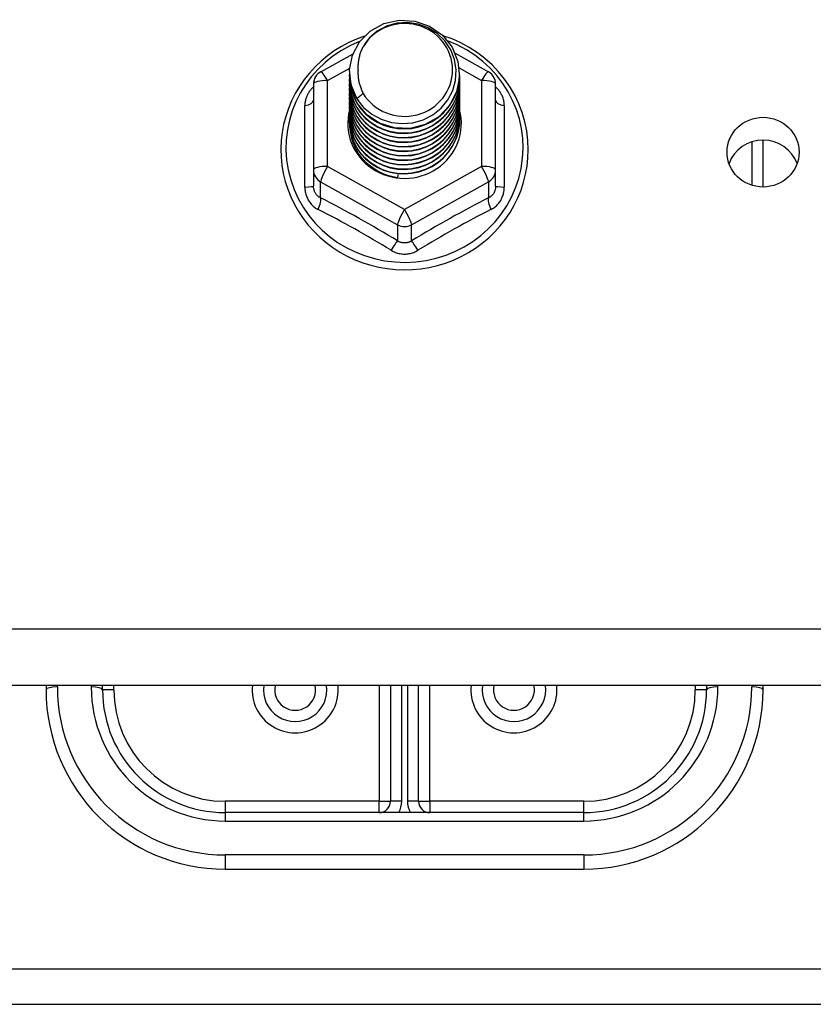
# Model space of a CAD drawing. Header units: inches. Extents: x 64.1 to 160.1, y 42 to 74.3.
# Tile 27 of 70: x 108 to 110.2, y 47.4 to 50.1. Entities that reach past the tile are written whole.
import ezdxf

# ---------------------------------------------------------------- set-up
doc = ezdxf.new("R2010")
doc.units = ezdxf.units.IN
doc.header["$MEASUREMENT"] = 0
doc.layers.add('Visible Edges(ANSI)', color=7, linetype='Continuous', lineweight=25)
doc.layers.add('Visible Tangent Edges(ANSI)', color=7, linetype='Continuous', lineweight=25)

msp = doc.modelspace()

# ---------------------------------------------------------------- linework, layer by layer
at = {"layer": 'Visible Edges(ANSI)'}
for p, q in [((108.838, 49.9848), (108.928, 50.035)), ((109.2129, 50.0365), (109.3055, 49.9848)), ((108.9182, 49.9831), (108.9182, 49.9835)), ((108.9182, 49.9706), (108.9182, 49.971)), ((109.2253, 49.9768), (109.2253, 49.9772)), ((109.2253, 49.9643), (109.2253, 49.9647)), ((108.8178, 49.9504), (108.8178, 49.7108)), ((108.9182, 49.958), (108.9182, 49.9584)), ((108.9182, 49.9455), (108.9182, 49.9459)), ((108.9182, 49.933), (108.9182, 49.9334)), ((109.2253, 49.9518), (109.2253, 49.9522)), ((109.2253, 49.9392), (109.2253, 49.9396)), ((109.3257, 49.7108), (109.3257, 49.9504)), ((108.9182, 49.9204), (108.9182, 49.9208)), ((108.9182, 49.9079), (108.9182, 49.9083)), ((109.2253, 49.9267), (109.2253, 49.9271)), ((109.2253, 49.9141), (109.2253, 49.9146)), ((108.9182, 49.8953), (108.9182, 49.8957)), ((108.9182, 49.8828), (108.9182, 49.8832)), ((109.2253, 49.9016), (109.2253, 49.902)), ((109.2253, 49.8891), (109.2253, 49.8895)), ((108.9182, 49.8703), (108.9182, 49.8707)), ((108.9182, 49.8577), (108.9182, 49.8581)), ((109.2253, 49.8765), (109.2253, 49.8769)), ((109.2253, 49.864), (109.2253, 49.8644)), ((109.2253, 49.8515), (109.2253, 49.8519)), ((108.9182, 49.8452), (108.9182, 49.8456)), ((110.0718, 49.6632), (110.0718, 49.7939)), ((108.8178, 49.7108), (108.8178, 49.666)), ((109.0534, 49.6968), (109.052, 49.6893)), ((109.3257, 49.666), (109.3257, 49.7108)), ((111.2056, 48.2739), (83.0718, 48.2739)), ((108.0718, 48.2739), (108.0718, 48.2616)), ((108.2293, 48.2616), (108.2293, 48.2739)), ((109.0324, 48.2739), (109.0324, 47.9506)), ((109.1111, 47.9506), (109.1111, 48.2739)), ((109.9143, 48.2739), (109.9143, 48.2616)), ((110.0718, 48.2616), (110.0718, 48.2739)), ((109.5718, 47.9191), (108.5718, 47.9191)), ((108.5718, 47.7616), (109.5718, 47.7616)), ((87.6968, 47.3847), (110.4468, 47.3847))]:
    msp.add_line(p, q, dxfattribs=at)
at = {"layer": 'Visible Edges(ANSI)', "flags": 128}
for points in [[(108.9391, 49.9098), (108.9227, 49.9484), (108.9184, 49.9898), (108.9264, 50.0308), (108.9463, 50.0679), (108.9763, 50.098), (109.014, 50.1187), (109.0564, 50.1283), (109.1001, 50.1259), (109.1414, 50.1118), (109.1772, 50.0869), (109.2043, 50.0532), (109.2208, 50.0135), (109.2252, 49.9709), (109.2171, 49.9288), (109.1973, 49.8906), (109.1674, 49.8593), (109.1296, 49.8374), (109.0872, 49.8266), (109.0436, 49.8278), (109.0022, 49.8408), (108.9665, 49.8645), (108.9393, 49.897), (108.9228, 49.9356), (108.9184, 49.977)], [(108.9577, 49.8851), (108.9805, 49.8663), (109.0067, 49.8521), (109.0352, 49.8433), (109.0651, 49.84), (109.0951, 49.8426), (109.124, 49.851), (109.1505, 49.8647), (109.1737, 49.8834), (109.1926, 49.9063), (109.2062, 49.9324), (109.2141, 49.9606), (109.2158, 49.9899), (109.2112, 50.0187), (109.2006, 50.0461), (109.1843, 50.0707), (109.163, 50.0914), (109.1377, 50.1073), (109.1096, 50.1176), (109.0799, 50.1219), (109.05, 50.1198), (109.0213, 50.1115), (108.9952, 50.0974), (108.9731, 50.078), (108.9559, 50.0544)], [(108.9599, 50.0837), (108.9378, 50.0755), (108.9164, 50.0659), (108.8957, 50.0549), (108.8758, 50.0426), (108.8569, 50.029), (108.8389, 50.0141), (108.822, 49.9981), (108.8063, 49.981), (108.7918, 49.9629), (108.7787, 49.9438), (108.7669, 49.924), (108.7565, 49.9033), (108.7476, 49.8821), (108.7403, 49.8603), (108.7344, 49.838), (108.7302, 49.8154), (108.7276, 49.7926), (108.7266, 49.7696), (108.7273, 49.7467), (108.7295, 49.7238), (108.7334, 49.7012), (108.7388, 49.6788), (108.7459, 49.6569), (108.7544, 49.6355), (108.7645, 49.6147), (108.776, 49.5947), (108.7888, 49.5754), (108.803, 49.5571), (108.8185, 49.5398), (108.8351, 49.5235), (108.8528, 49.5084), (108.8716, 49.4945), (108.8913, 49.4819), (108.9118, 49.4706), (108.9331, 49.4607), (108.955, 49.4522), (108.9774, 49.4452), (109.0003, 49.4397), (109.0235, 49.4358), (109.0469, 49.4333), (109.0705, 49.4325), (109.094, 49.4332), (109.1175, 49.4354), (109.1407, 49.4392), (109.1636, 49.4445), (109.1861, 49.4514), (109.2081, 49.4597), (109.2294, 49.4694), (109.25, 49.4806), (109.2698, 49.493), (109.2887, 49.5068), (109.3065, 49.5218), (109.3233, 49.5379), (109.3389, 49.5552), (109.3532, 49.5734), (109.3662, 49.5925), (109.3779, 49.6125), (109.3881, 49.6332), (109.3968, 49.6545), (109.404, 49.6764), (109.4096, 49.6987), (109.4137, 49.7213), (109.4161, 49.7442), (109.4169, 49.7671)], [(109.4169, 49.7671), (109.4159, 49.7934), (109.4127, 49.8195), (109.4074, 49.8453), (109.4, 49.8706), (109.3906, 49.8952), (109.3793, 49.9191), (109.366, 49.942), (109.351, 49.9638), (109.3342, 49.9845), (109.3158, 50.0037), (109.296, 50.0215), (109.2748, 50.0378), (109.2523, 50.0523), (109.2287, 50.0651), (109.2042, 50.0761), (109.1789, 50.0852)], [(108.9559, 50.0544), (108.9547, 50.0519), (108.9534, 50.0494), (108.9523, 50.0468), (108.9512, 50.0442), (108.9501, 50.0416), (108.9491, 50.039), (108.9482, 50.0363), (108.9473, 50.0336), (108.9465, 50.0309), (108.9458, 50.0282), (108.9451, 50.0255), (108.9445, 50.0227), (108.9439, 50.02), (108.9435, 50.0172), (108.943, 50.0145), (108.9427, 50.0117), (108.9424, 50.0089), (108.9421, 50.0061), (108.9419, 50.0033), (108.9418, 50.0005), (108.9418, 49.9977), (108.9418, 49.9949), (108.9419, 49.9921), (108.942, 49.9893)], [(108.942, 49.9893), (108.9419, 49.9865), (108.9418, 49.9837), (108.9418, 49.9809), (108.9419, 49.978), (108.942, 49.9752), (108.9422, 49.9725), (108.9425, 49.9697), (108.9428, 49.9669), (108.9432, 49.9641), (108.9436, 49.9613), (108.9441, 49.9586), (108.9447, 49.9558), (108.9453, 49.9531), (108.946, 49.9504), (108.9468, 49.9477), (108.9476, 49.945), (108.9485, 49.9423), (108.9494, 49.9396), (108.9504, 49.937), (108.9515, 49.9344), (108.9526, 49.9318), (108.9537, 49.9292), (108.955, 49.9267), (108.9563, 49.9242)], [(108.9182, 49.9831), (108.9183, 49.9786), (108.9185, 49.9742), (108.9189, 49.9697), (108.9194, 49.9652), (108.92, 49.9608), (108.9208, 49.9564), (108.9217, 49.952), (108.9228, 49.9476), (108.924, 49.9433), (108.9253, 49.939), (108.9268, 49.9348), (108.9284, 49.9306), (108.9302, 49.9264), (108.9321, 49.9223), (108.9341, 49.9183), (108.9362, 49.9143), (108.9385, 49.9104), (108.9409, 49.9066), (108.9434, 49.9028), (108.9461, 49.8991), (108.9488, 49.8955), (108.9517, 49.8919), (108.9547, 49.8885), (108.9577, 49.8851)], [(108.9182, 49.9706), (108.9195, 49.9515), (108.9235, 49.9327), (108.9299, 49.9145), (108.9388, 49.8974), (108.95, 49.8815), (108.9632, 49.8671), (108.9783, 49.8546), (108.995, 49.8441), (109.013, 49.8357), (109.032, 49.8298), (109.0517, 49.8262), (109.0718, 49.8252), (109.0918, 49.8268), (109.1115, 49.8308), (109.1305, 49.8373), (109.1485, 49.8462), (109.1652, 49.8572), (109.1803, 49.8703), (109.1936, 49.8851), (109.2047, 49.9016), (109.2136, 49.9192), (109.2201, 49.9379), (109.224, 49.9572), (109.2253, 49.9768)], [(108.9182, 49.958), (108.9195, 49.9389), (108.9235, 49.9201), (108.9299, 49.902), (108.9388, 49.8848), (108.95, 49.869), (108.9632, 49.8546), (108.9783, 49.8421), (108.995, 49.8315), (109.013, 49.8232), (109.032, 49.8172), (109.0517, 49.8137), (109.0718, 49.8127), (109.0918, 49.8142), (109.1115, 49.8183), (109.1305, 49.8248), (109.1485, 49.8336), (109.1652, 49.8447), (109.1803, 49.8577), (109.1936, 49.8726), (109.2047, 49.889), (109.2136, 49.9067), (109.2201, 49.9253), (109.224, 49.9447), (109.2253, 49.9643)], [(109.2252, 49.9708), (109.2246, 49.9506), (109.2213, 49.9307), (109.2153, 49.9113), (109.2067, 49.8929), (109.1957, 49.8758), (109.1825, 49.8603), (109.1672, 49.8466), (109.1503, 49.835), (109.1319, 49.8258), (109.1124, 49.8189), (109.0922, 49.8147), (109.0717, 49.8131), (109.0511, 49.8142), (109.0309, 49.8179), (109.0115, 49.8242), (108.9931, 49.833), (108.9762, 49.844), (108.9609, 49.8572), (108.9477, 49.8722), (108.9367, 49.8888), (108.9282, 49.9067), (108.9222, 49.9255), (108.9189, 49.9449), (108.9184, 49.9645)], [(108.9182, 49.9455), (108.9195, 49.9264), (108.9235, 49.9076), (108.9299, 49.8895), (108.9388, 49.8723), (108.95, 49.8564), (108.9632, 49.8421), (108.9783, 49.8295), (108.995, 49.819), (109.013, 49.8107), (109.032, 49.8047), (109.0517, 49.8012), (109.0718, 49.8002), (109.0918, 49.8017), (109.1115, 49.8057), (109.1305, 49.8122), (109.1485, 49.8211), (109.1652, 49.8321), (109.1803, 49.8452), (109.1936, 49.8601), (109.2047, 49.8765), (109.2136, 49.8942), (109.2201, 49.9128), (109.224, 49.9321), (109.2253, 49.9518)], [(108.9182, 49.933), (108.9195, 49.9138), (108.9235, 49.895), (108.9299, 49.8769), (108.9388, 49.8598), (108.95, 49.8439), (108.9632, 49.8295), (108.9783, 49.817), (108.995, 49.8065), (109.013, 49.7981), (109.032, 49.7921), (109.0517, 49.7886), (109.0718, 49.7876), (109.0918, 49.7891), (109.1115, 49.7932), (109.1305, 49.7997), (109.1485, 49.8085), (109.1652, 49.8196), (109.1803, 49.8327), (109.1936, 49.8475), (109.2047, 49.8639), (109.2136, 49.8816), (109.2201, 49.9003), (109.224, 49.9196), (109.2253, 49.9392)], [(109.2252, 49.9582), (109.2246, 49.938), (109.2213, 49.9181), (109.2153, 49.8988), (109.2067, 49.8804), (109.1957, 49.8633), (109.1825, 49.8478), (109.1672, 49.8341), (109.1503, 49.8225), (109.1319, 49.8132), (109.1124, 49.8064), (109.0922, 49.8022), (109.0717, 49.8006), (109.0511, 49.8016), (109.0309, 49.8054), (109.0115, 49.8117), (108.9931, 49.8204), (108.9762, 49.8315), (108.9609, 49.8447), (108.9477, 49.8597), (108.9367, 49.8763), (108.9282, 49.8941), (108.9222, 49.9129), (108.9189, 49.9323), (108.9184, 49.952)], [(109.2252, 49.9457), (109.2246, 49.9255), (109.2213, 49.9056), (109.2153, 49.8862), (109.2067, 49.8679), (109.1957, 49.8508), (109.1825, 49.8352), (109.1672, 49.8215), (109.1503, 49.81), (109.1319, 49.8007), (109.1124, 49.7939), (109.0922, 49.7896), (109.0717, 49.788), (109.0511, 49.7891), (109.0309, 49.7928), (109.0115, 49.7991), (108.9931, 49.8079), (108.9762, 49.819), (108.9609, 49.8321), (108.9477, 49.8471), (108.9367, 49.8637), (108.9282, 49.8816), (108.9222, 49.9004), (108.9189, 49.9198), (108.9184, 49.9394)], [(109.2252, 49.9332), (109.2246, 49.913), (109.2213, 49.893), (109.2153, 49.8737), (109.2067, 49.8553), (109.1957, 49.8382), (109.1825, 49.8227), (109.1672, 49.809), (109.1503, 49.7974), (109.1319, 49.7881), (109.1124, 49.7813), (109.0922, 49.7771), (109.0717, 49.7755), (109.0511, 49.7766), (109.0309, 49.7803), (109.0115, 49.7866), (108.9931, 49.7954), (108.9762, 49.8064), (108.9609, 49.8196), (108.9477, 49.8346), (108.9367, 49.8512), (108.9282, 49.869), (108.9222, 49.8878), (108.9189, 49.9072), (108.9184, 49.9269)], [(108.9182, 49.9204), (108.9195, 49.9013), (108.9235, 49.8825), (108.9299, 49.8644), (108.9388, 49.8472), (108.95, 49.8313), (108.9632, 49.817), (108.9783, 49.8044), (108.995, 49.7939), (109.013, 49.7856), (109.032, 49.7796), (109.0517, 49.7761), (109.0718, 49.7751), (109.0918, 49.7766), (109.1115, 49.7807), (109.1305, 49.7872), (109.1485, 49.796), (109.1652, 49.8071), (109.1803, 49.8201), (109.1936, 49.835), (109.2047, 49.8514), (109.2136, 49.8691), (109.2201, 49.8877), (109.224, 49.907), (109.2253, 49.9267)], [(108.9182, 49.9079), (108.9195, 49.8888), (108.9235, 49.87), (108.9299, 49.8518), (108.9388, 49.8347), (108.95, 49.8188), (108.9632, 49.8045), (108.9783, 49.7919), (108.995, 49.7814), (109.013, 49.7731), (109.032, 49.7671), (109.0517, 49.7635), (109.0718, 49.7625), (109.0918, 49.7641), (109.1115, 49.7681), (109.1305, 49.7746), (109.1485, 49.7835), (109.1652, 49.7945), (109.1803, 49.8076), (109.1936, 49.8225), (109.2047, 49.8389), (109.2136, 49.8565), (109.2201, 49.8752), (109.224, 49.8945), (109.2253, 49.9141)], [(109.2252, 49.9206), (109.2246, 49.9004), (109.2213, 49.8805), (109.2153, 49.8612), (109.2067, 49.8428), (109.1957, 49.8257), (109.1825, 49.8101), (109.1672, 49.7965), (109.1503, 49.7849), (109.1319, 49.7756), (109.1124, 49.7688), (109.0922, 49.7645), (109.0717, 49.7629), (109.0511, 49.764), (109.0309, 49.7678), (109.0115, 49.7741), (108.9931, 49.7828), (108.9762, 49.7939), (108.9609, 49.8071), (108.9477, 49.8221), (108.9367, 49.8386), (108.9282, 49.8565), (108.9222, 49.8753), (108.9189, 49.8947), (108.9184, 49.9144)], [(109.2252, 49.9081), (109.2246, 49.8879), (109.2213, 49.868), (109.2153, 49.8486), (109.2067, 49.8302), (109.1957, 49.8131), (109.1825, 49.7976), (109.1672, 49.7839), (109.1503, 49.7724), (109.1319, 49.7631), (109.1124, 49.7562), (109.0922, 49.752), (109.0717, 49.7504), (109.0511, 49.7515), (109.0309, 49.7552), (109.0115, 49.7615), (108.9931, 49.7703), (108.9762, 49.7814), (108.9609, 49.7945), (108.9477, 49.8095), (108.9367, 49.8261), (108.9282, 49.844), (108.9222, 49.8628), (108.9189, 49.8822), (108.9184, 49.9018)], [(108.9563, 49.9242), (108.9556, 49.9236), (108.9548, 49.923), (108.9541, 49.9224), (108.9534, 49.9218), (108.9527, 49.9212), (108.952, 49.9206), (108.9513, 49.92), (108.9506, 49.9194), (108.9498, 49.9188), (108.9491, 49.9182), (108.9484, 49.9176), (108.9477, 49.917), (108.947, 49.9164), (108.9463, 49.9158), (108.9456, 49.9152), (108.9448, 49.9146), (108.9441, 49.914), (108.9434, 49.9134), (108.9427, 49.9128), (108.942, 49.9122), (108.9413, 49.9116), (108.9406, 49.911), (108.9398, 49.9104), (108.9391, 49.9098)], [(108.9182, 49.8953), (108.9195, 49.8762), (108.9235, 49.8574), (108.9299, 49.8393), (108.9388, 49.8221), (108.95, 49.8063), (108.9632, 49.7919), (108.9783, 49.7794), (108.995, 49.7688), (109.013, 49.7605), (109.032, 49.7545), (109.0517, 49.751), (109.0718, 49.75), (109.0918, 49.7515), (109.1115, 49.7556), (109.1305, 49.7621), (109.1485, 49.7709), (109.1652, 49.782), (109.1803, 49.7951), (109.1936, 49.8099), (109.2047, 49.8263), (109.2136, 49.844), (109.2201, 49.8627), (109.224, 49.882), (109.2253, 49.9016)], [(108.9182, 49.8828), (108.9195, 49.8637), (108.9235, 49.8449), (108.9299, 49.8268), (108.9388, 49.8096), (108.95, 49.7937), (108.9632, 49.7794), (108.9783, 49.7668), (108.995, 49.7563), (109.013, 49.748), (109.032, 49.742), (109.0517, 49.7385), (109.0718, 49.7375), (109.0918, 49.739), (109.1115, 49.743), (109.1305, 49.7495), (109.1485, 49.7584), (109.1652, 49.7694), (109.1803, 49.7825), (109.1936, 49.7974), (109.2047, 49.8138), (109.2136, 49.8315), (109.2201, 49.8501), (109.224, 49.8694), (109.2253, 49.8891)], [(109.2252, 49.8955), (109.2246, 49.8754), (109.2213, 49.8554), (109.2153, 49.8361), (109.2067, 49.8177), (109.1957, 49.8006), (109.1825, 49.7851), (109.1672, 49.7714), (109.1503, 49.7598), (109.1319, 49.7505), (109.1124, 49.7437), (109.0922, 49.7395), (109.0717, 49.7379), (109.0511, 49.7389), (109.0309, 49.7427), (109.0115, 49.749), (108.9931, 49.7578), (108.9762, 49.7688), (108.9609, 49.782), (108.9477, 49.797), (108.9367, 49.8136), (108.9282, 49.8314), (108.9222, 49.8502), (108.9189, 49.8696), (108.9184, 49.8893)], [(109.2252, 49.883), (109.2246, 49.8628), (109.2213, 49.8429), (109.2153, 49.8236), (109.2067, 49.8052), (109.1957, 49.7881), (109.1825, 49.7725), (109.1672, 49.7589), (109.1503, 49.7473), (109.1319, 49.738), (109.1124, 49.7312), (109.0922, 49.7269), (109.0717, 49.7253), (109.0511, 49.7264), (109.0309, 49.7301), (109.0115, 49.7364), (108.9931, 49.7452), (108.9762, 49.7563), (108.9609, 49.7694), (108.9477, 49.7844), (108.9367, 49.801), (108.9282, 49.8189), (108.9222, 49.8377), (108.9189, 49.8571), (108.9184, 49.8767)], [(108.9182, 49.8703), (108.9195, 49.8511), (108.9235, 49.8324), (108.9299, 49.8142), (108.9388, 49.7971), (108.95, 49.7812), (108.9632, 49.7668), (108.9783, 49.7543), (108.995, 49.7438), (109.013, 49.7354), (109.032, 49.7295), (109.0517, 49.7259), (109.0718, 49.7249), (109.0918, 49.7265), (109.1115, 49.7305), (109.1305, 49.737), (109.1485, 49.7459), (109.1652, 49.7569), (109.1803, 49.77), (109.1936, 49.7848), (109.2047, 49.8012), (109.2136, 49.8189), (109.2201, 49.8376), (109.224, 49.8569), (109.2253, 49.8765)], [(108.9182, 49.8577), (108.9195, 49.8386), (108.9235, 49.8198), (108.9299, 49.8017), (108.9388, 49.7845), (108.95, 49.7686), (108.9632, 49.7543), (108.9783, 49.7418), (108.995, 49.7312), (109.013, 49.7229), (109.032, 49.7169), (109.0517, 49.7134), (109.0718, 49.7124), (109.0918, 49.7139), (109.1115, 49.718), (109.1305, 49.7245), (109.1485, 49.7333), (109.1652, 49.7444), (109.1803, 49.7574), (109.1936, 49.7723), (109.2047, 49.7887), (109.2136, 49.8064), (109.2201, 49.825), (109.224, 49.8444), (109.2253, 49.864)], [(108.9182, 49.8452), (108.9195, 49.8261), (108.9235, 49.8073), (108.9299, 49.7891), (108.9388, 49.772), (108.95, 49.7561), (108.9632, 49.7418), (108.9783, 49.7292), (108.995, 49.7187), (109.013, 49.7104), (109.032, 49.7044), (109.0517, 49.7009), (109.0718, 49.6998), (109.0918, 49.7014), (109.1115, 49.7054), (109.1305, 49.7119), (109.1485, 49.7208), (109.1652, 49.7318), (109.1803, 49.7449), (109.1936, 49.7598), (109.2047, 49.7762), (109.2136, 49.7939), (109.2201, 49.8125), (109.224, 49.8318), (109.2253, 49.8515)], [(109.2252, 49.8705), (109.2246, 49.8503), (109.2213, 49.8303), (109.2153, 49.811), (109.2067, 49.7926), (109.1957, 49.7755), (109.1825, 49.76), (109.1672, 49.7463), (109.1503, 49.7347), (109.1319, 49.7255), (109.1124, 49.7186), (109.0922, 49.7144), (109.0717, 49.7128), (109.0511, 49.7139), (109.0309, 49.7176), (109.0115, 49.7239), (108.9931, 49.7327), (108.9762, 49.7437), (108.9609, 49.7569), (108.9477, 49.7719), (108.9367, 49.7885), (108.9282, 49.8063), (108.9222, 49.8251), (108.9189, 49.8445), (108.9184, 49.8642)], [(109.2252, 49.8579), (109.2246, 49.8377), (109.2213, 49.8178), (109.2153, 49.7985), (109.2067, 49.7801), (109.1957, 49.763), (109.1825, 49.7475), (109.1672, 49.7338), (109.1503, 49.7222), (109.1319, 49.7129), (109.1124, 49.7061), (109.0922, 49.7018), (109.0717, 49.7003), (109.0511, 49.7013), (109.0309, 49.7051), (109.0115, 49.7114), (108.9931, 49.7201), (108.9762, 49.7312), (108.9609, 49.7444), (108.9477, 49.7594), (108.9367, 49.7759), (108.9282, 49.7938), (108.9222, 49.8126), (108.9189, 49.832), (108.9184, 49.8517)], [(109.2252, 49.8454), (109.2252, 49.8453), (109.2252, 49.8452), (109.2252, 49.8451), (109.2252, 49.845), (109.2252, 49.8449), (109.2252, 49.8448), (109.2252, 49.8447), (109.2252, 49.8446), (109.2252, 49.8445), (109.2252, 49.8444), (109.2252, 49.8443), (109.2252, 49.8443), (109.2252, 49.8442), (109.2252, 49.8441), (109.2252, 49.844), (109.2252, 49.8439), (109.2252, 49.8438), (109.2252, 49.8437), (109.2253, 49.8436), (109.2253, 49.8435), (109.2253, 49.8434), (109.2253, 49.8433), (109.2253, 49.8432), (109.2253, 49.8431)], [(109.052, 49.6893), (109.0438, 49.6907), (109.0357, 49.6925), (109.0276, 49.6947), (109.0198, 49.6973), (109.012, 49.7003), (109.0045, 49.7037), (108.9971, 49.7075), (108.99, 49.7117), (108.9831, 49.7163), (108.9765, 49.7212), (108.9702, 49.7264), (108.9642, 49.7319), (108.9585, 49.7378), (108.9531, 49.7439), (108.9481, 49.7503), (108.9435, 49.757), (108.9392, 49.7639), (108.9353, 49.771), (108.9319, 49.7783), (108.9289, 49.7858), (108.9263, 49.7934), (108.9241, 49.8012), (108.9224, 49.809), (108.9211, 49.8169)]]:
    msp.add_lwpolyline(points, dxfattribs=at)
at = {"layer": 'Visible Edges(ANSI)'}
for centre, radius, start, end in [((108.8572, 49.9504), 0.0394, 119.1745, 180), ((109.2863, 49.9504), 0.0394, 0, 60.8255), ((108.5718, 48.2616), 0.5, 180, 270), ((108.5718, 48.2616), 0.3425, 180, 270), ((108.7667, 48.2616), 0.0886, 172.0413, 7.9587), ((109.3769, 48.2616), 0.0886, 172.0413, 7.9587), ((109.5718, 48.2616), 0.3425, 270, 0), ((109.5718, 48.2616), 0.5, 270, 0), ((109.0009, 47.9506), 0.0315, 270, 0), ((109.1426, 47.9506), 0.0315, 180, 270)]:
    msp.add_arc(centre, radius, start, end, dxfattribs=at)
for centre, major_axis, start_param, end_param in [((109.0718, 49.9896), (0.1339, 0), 3.671471, 8.899926), ((109.0718, 49.9846), (0.1535, 0), 3.669461, 3.875388), ((109.0718, 49.8406), (-0.1585, 0), 6.031816, 9.674875), ((110.0718, 49.6967), (0.1005, 0), 0.333879, 2.807714)]:
    msp.add_ellipse(centre, major_axis=major_axis, ratio=0.966998, start_param=start_param, end_param=end_param, dxfattribs=at)
msp.add_ellipse((110.0718, 49.7604), major_axis=(-0.1005, 0), ratio=0.966998, dxfattribs=at)
at = {"layer": 'Visible Tangent Edges(ANSI)'}
for p, q in [((108.8572, 49.9604), (108.9187, 49.9947)), ((109.2242, 49.9951), (109.2863, 49.9604)), ((108.8572, 49.7208), (108.8572, 49.9604)), ((109.2863, 49.9604), (109.2863, 49.7208)), ((108.7936, 49.6631), (108.7936, 49.8903)), ((109.3499, 49.8903), (109.3499, 49.6631)), ((110.0403, 49.789), (110.0403, 49.6681)), ((109.0718, 49.601), (108.8572, 49.7208)), ((109.2863, 49.7208), (109.0718, 49.601)), ((108.8375, 49.6778), (109.0521, 49.558)), ((108.8375, 49.633), (108.8375, 49.6778)), ((109.0915, 49.558), (109.306, 49.6778)), ((109.306, 49.6778), (109.306, 49.633)), ((109.0521, 49.558), (109.0521, 49.5132)), ((109.0915, 49.5132), (109.0915, 49.558)), ((111.2056, 48.4308), (83.0718, 48.4308)), ((108.1033, 48.2697), (108.1033, 48.2739)), ((108.1978, 48.2739), (108.1978, 48.2697)), ((108.2607, 48.2616), (108.2293, 48.2616)), ((108.2607, 48.2616), (108.2607, 48.2739)), ((109.0009, 48.2739), (109.0009, 47.9506)), ((109.0639, 47.9506), (109.0639, 48.2739)), ((109.0796, 48.2739), (109.0796, 47.9506)), ((109.1426, 47.9506), (109.1426, 48.2739)), ((109.8828, 48.2739), (109.8828, 48.2616)), ((109.9143, 48.2616), (109.8828, 48.2616)), ((109.9458, 48.2697), (109.9458, 48.2739)), ((110.0403, 48.2739), (110.0403, 48.2697)), ((109.0009, 47.9506), (108.5718, 47.9506)), ((108.5718, 47.9506), (108.5718, 47.9191)), ((109.0009, 47.9191), (109.0009, 47.9506)), ((109.0009, 47.9506), (109.0324, 47.9506)), ((109.0639, 47.9506), (109.0324, 47.9506)), ((109.1111, 47.9506), (109.0796, 47.9506)), ((109.1111, 47.9506), (109.1426, 47.9506)), ((109.5718, 47.9506), (109.1426, 47.9506)), ((109.1426, 47.9506), (109.1426, 47.9191)), ((109.5718, 47.9191), (109.5718, 47.9506)), ((108.5718, 47.9191), (108.5718, 47.8957)), ((109.5718, 47.8957), (109.5718, 47.9191)), ((108.5718, 47.8957), (109.5718, 47.8957)), ((109.5718, 47.8012), (108.5718, 47.8012)), ((108.5718, 47.8012), (108.5718, 47.7616)), ((109.5718, 47.8012), (109.5718, 47.7616)), ((87.6968, 47.4837), (110.4468, 47.4837))]:
    msp.add_line(p, q, dxfattribs=at)
at = {"layer": 'Visible Tangent Edges(ANSI)', "flags": 128}
for points in [[(108.8178, 49.9429), (108.816, 49.9411), (108.8141, 49.9393), (108.8124, 49.9374), (108.8107, 49.9355), (108.8091, 49.9335), (108.8076, 49.9314), (108.8061, 49.9293), (108.8047, 49.9272), (108.8034, 49.9251), (108.8021, 49.9229), (108.801, 49.9206), (108.7999, 49.9184), (108.7989, 49.9161), (108.798, 49.9138), (108.7971, 49.9115), (108.7964, 49.9092), (108.7958, 49.9068), (108.7952, 49.9044), (108.7947, 49.9021), (108.7943, 49.8997), (108.794, 49.8973), (108.7938, 49.895), (108.7936, 49.8926), (108.7936, 49.8903)], [(109.3499, 49.8903), (109.3499, 49.8926), (109.3498, 49.895), (109.3495, 49.8973), (109.3492, 49.8997), (109.3488, 49.9021), (109.3484, 49.9044), (109.3478, 49.9068), (109.3471, 49.9092), (109.3464, 49.9115), (109.3456, 49.9138), (109.3447, 49.9161), (109.3437, 49.9184), (109.3426, 49.9206), (109.3414, 49.9229), (109.3402, 49.9251), (109.3388, 49.9272), (109.3374, 49.9293), (109.336, 49.9314), (109.3344, 49.9335), (109.3328, 49.9355), (109.3311, 49.9374), (109.3294, 49.9393), (109.3276, 49.9411), (109.3257, 49.9429)], [(108.7936, 49.6631), (108.7937, 49.6598), (108.7939, 49.6565), (108.7942, 49.6533), (108.7947, 49.6501), (108.7954, 49.6469), (108.7961, 49.6437), (108.797, 49.6406), (108.7981, 49.6376), (108.7993, 49.6346), (108.8006, 49.6317), (108.802, 49.6288), (108.8036, 49.626), (108.8053, 49.6233), (108.8071, 49.6207), (108.8091, 49.6182), (108.8111, 49.6158), (108.8133, 49.6135), (108.8155, 49.6112), (108.8179, 49.6092), (108.8204, 49.6072), (108.8229, 49.6053), (108.8255, 49.6036), (108.8282, 49.602), (108.8309, 49.6005)], [(108.8375, 49.633), (108.8361, 49.6337), (108.8347, 49.6345), (108.8333, 49.6353), (108.8319, 49.6363), (108.8306, 49.6373), (108.8294, 49.6383), (108.8282, 49.6394), (108.8271, 49.6406), (108.826, 49.6419), (108.825, 49.6432), (108.824, 49.6446), (108.8231, 49.646), (108.8223, 49.6474), (108.8215, 49.649), (108.8208, 49.6505), (108.8202, 49.6521), (108.8196, 49.6538), (108.8192, 49.6554), (108.8188, 49.6571), (108.8184, 49.6589), (108.8182, 49.6606), (108.818, 49.6624), (108.8179, 49.6642), (108.8178, 49.666)], [(109.3257, 49.666), (109.3257, 49.6642), (109.3256, 49.6624), (109.3254, 49.6606), (109.3251, 49.6589), (109.3248, 49.6571), (109.3244, 49.6554), (109.3239, 49.6538), (109.3233, 49.6521), (109.3227, 49.6505), (109.322, 49.649), (109.3213, 49.6474), (109.3204, 49.646), (109.3195, 49.6446), (109.3186, 49.6432), (109.3175, 49.6419), (109.3165, 49.6406), (109.3153, 49.6394), (109.3141, 49.6383), (109.3129, 49.6373), (109.3116, 49.6363), (109.3103, 49.6353), (109.3089, 49.6345), (109.3075, 49.6337), (109.306, 49.633)], [(109.3126, 49.6005), (109.3153, 49.602), (109.318, 49.6036), (109.3206, 49.6053), (109.3232, 49.6072), (109.3256, 49.6092), (109.328, 49.6112), (109.3303, 49.6135), (109.3324, 49.6158), (109.3345, 49.6182), (109.3364, 49.6207), (109.3382, 49.6233), (109.3399, 49.626), (109.3415, 49.6288), (109.3429, 49.6317), (109.3443, 49.6346), (109.3454, 49.6376), (109.3465, 49.6406), (109.3474, 49.6437), (109.3482, 49.6469), (109.3488, 49.6501), (109.3493, 49.6533), (109.3497, 49.6565), (109.3499, 49.6598), (109.3499, 49.6631)], [(109.0915, 49.5132), (109.09, 49.5123), (109.0884, 49.5114), (109.0869, 49.5106), (109.0853, 49.5099), (109.0837, 49.5093), (109.082, 49.5087), (109.0803, 49.5082), (109.0787, 49.5079), (109.077, 49.5076), (109.0752, 49.5073), (109.0735, 49.5072), (109.0718, 49.5072), (109.0701, 49.5072), (109.0683, 49.5073), (109.0666, 49.5075), (109.0649, 49.5078), (109.0632, 49.5082), (109.0616, 49.5087), (109.0599, 49.5093), (109.0583, 49.5099), (109.0567, 49.5106), (109.0551, 49.5114), (109.0536, 49.5123), (109.0521, 49.5132)], [(109.0344, 49.4869), (109.0373, 49.4853), (109.0402, 49.4838), (109.0431, 49.4824), (109.0462, 49.4811), (109.0493, 49.48), (109.0524, 49.479), (109.0556, 49.4782), (109.0588, 49.4775), (109.062, 49.477), (109.0653, 49.4766), (109.0685, 49.4764), (109.0718, 49.4763), (109.0751, 49.4764), (109.0783, 49.4766), (109.0816, 49.477), (109.0848, 49.4775), (109.088, 49.4782), (109.0912, 49.479), (109.0943, 49.48), (109.0974, 49.4811), (109.1004, 49.4824), (109.1034, 49.4838), (109.1063, 49.4853), (109.1091, 49.4869)]]:
    msp.add_lwpolyline(points, dxfattribs=at)
at = {"layer": 'Visible Tangent Edges(ANSI)'}
for centre, radius, start, end in [((108.5718, 48.2697), 0.4685, 180, 270), ((108.5718, 48.2697), 0.374, 180, 270), ((108.5718, 48.2616), 0.311, 180, 270), ((108.7667, 48.2616), 0.1201, 174.1375, 5.8625), ((108.7667, 48.2616), 0.0571, 167.5933, 12.4067), ((109.3769, 48.2616), 0.1201, 174.1375, 5.8625), ((109.3769, 48.2616), 0.0571, 167.5933, 12.4067), ((109.5718, 48.2697), 0.4685, 270, 0), ((109.5718, 48.2697), 0.374, 270, 0), ((109.5718, 48.2616), 0.311, 270, 0), ((109.0009, 47.9506), 0.063, 330, 0), ((109.1426, 47.9506), 0.063, 180, 210)]:
    msp.add_arc(centre, radius, start, end, dxfattribs=at)
for centre, major_axis, ratio, start_param, end_param in [((109.0718, 49.7731), (0.3308, 0), 0.966998, 1.955468, 7.482801), ((108.8572, 49.9504), (-0.0394, 0), 0.254784, 4.712389, 6.283185), ((108.8572, 49.9504), (-0.0192, 0.0344), 0.127392, 4.936728, 6.283185), ((109.2863, 49.9504), (0.0192, 0.0344), 0.127392, 0, 1.346458), ((109.2863, 49.9504), (0.0394, 0), 0.254784, 0, 1.570796), ((108.7785, 49.9056), (0.0394, 0), 0.420933, 5.107073, 6.283185), ((109.3651, 49.9056), (-0.0394, 0), 0.420933, 0, 1.176113), ((108.8572, 49.7108), (-0.0394, 0), 0.254784, 4.712389, 6.283185), ((108.8572, 49.7108), (-0.0192, -0.0344), 0.127392, 4.48805, 6.058847), ((109.2863, 49.7108), (0.0394, 0), 0.254784, 0, 1.570796), ((109.2863, 49.7108), (0.0192, -0.0344), 0.127392, 0.224339, 1.795135), ((108.8572, 49.7108), (-0.0394, 0), 0.966998, 0, 1.047198), ((109.2863, 49.7108), (0.0394, 0), 0.966998, 5.235988, 6.283185), ((108.7785, 49.666), (0.0394, 0), 0.080687, 5.107073, 6.283185), ((109.3651, 49.666), (-0.0394, 0), 0.080687, 0, 1.176113), ((108.8178, 49.6), (0.0178, 0.0351), 0.295528, 4.874003, 6.050115), ((108.9448, 49.3965), (-0.6046, 0.361), 0.220649, 4.666525, 5.020223), ((109.1987, 49.3965), (-0.6046, -0.361), 0.220649, 4.404555, 4.758253), ((109.3257, 49.6), (-0.0178, 0.0351), 0.295528, 0.23307, 1.409183), ((108.9327, 49.3762), (0.5734, -0.3423), 0.220649, 1.524932, 1.878631), ((109.0718, 49.591), (-0.0192, -0.0344), 0.127392, 4.48805, 6.058847), ((109.0718, 49.591), (0.0192, -0.0344), 0.127392, 0.224339, 1.795135), ((109.2109, 49.3762), (0.5734, 0.3423), 0.220649, 1.262962, 1.61666), ((109.0718, 49.591), (0.0394, 0), 0.966998, 4.18879, 5.235988), ((109.0324, 49.4803), (0.0205, 0.0336), 0.044718, 0.222707, 1.398819), ((109.1111, 49.4803), (-0.0205, 0.0336), 0.044718, 4.884366, 6.060479), ((108.1033, 48.2616), (-0.0315, 0), 0.254784, 4.712389, 6.283185), ((108.1978, 48.2616), (0.0315, 0), 0.254784, 0, 1.570796), ((109.9458, 48.2616), (-0.0315, 0), 0.254784, 4.712389, 6.283185), ((110.0403, 48.2616), (0.0315, 0), 0.254784, 0, 1.570796)]:
    msp.add_ellipse(centre, major_axis=major_axis, ratio=ratio, start_param=start_param, end_param=end_param, dxfattribs=at)

doc.saveas('drawing.dxf')
